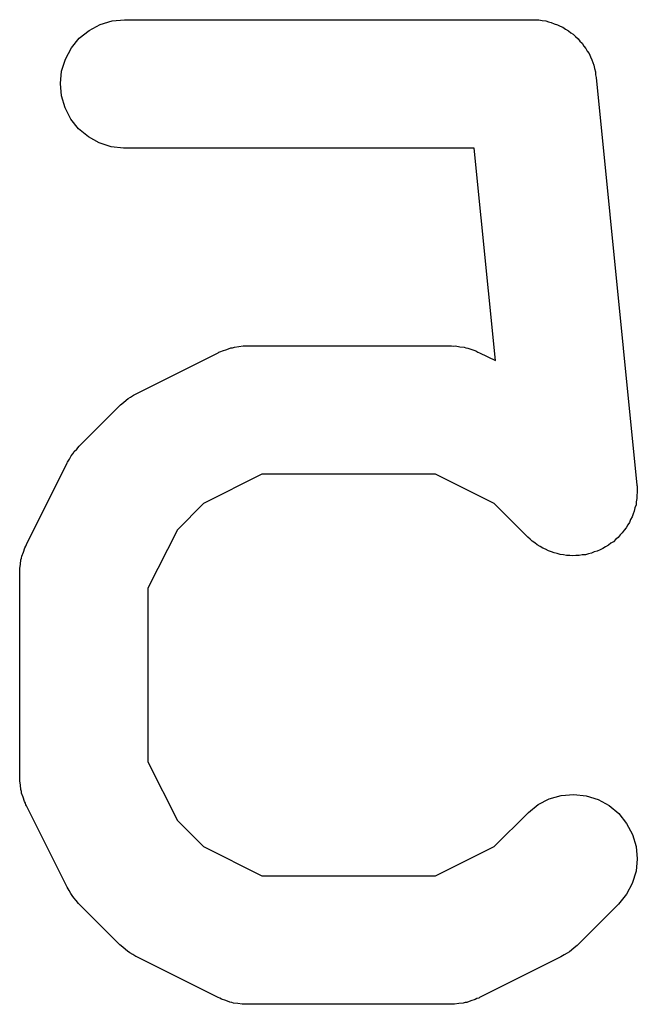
# Model space of a CAD drawing. Extents: x 0.77 to 5.19, y -2.29 to -0.61.
# Tile 13 of 41: x 1.5374 to 1.5658, y -1.5508 to -1.5055. Entities that reach past the tile are written whole.
import ezdxf

# ---------------------------------------------------------------- set-up
doc = ezdxf.new("R2010")
doc.units = 0
doc.header["$MEASUREMENT"] = 0
doc.layers.add('BLACK', color=7, linetype='CONTINUOUS')

msp = doc.modelspace()

# ---------------------------------------------------------------- linework, layer by layer
at = {"layer": 'BLACK', "linetype": 'CONTINUOUS'}
for p, q in [((1.54107, -1.50571), (1.54162, -1.50554)), ((1.54162, -1.50554), (1.54219, -1.50549)), ((1.54219, -1.50549), (1.56094, -1.50549)), ((1.56094, -1.50549), (1.56098, -1.50549)), ((1.56098, -1.50549), (1.56111, -1.5055)), ((1.56111, -1.5055), (1.56124, -1.5055)), ((1.56124, -1.5055), (1.5614, -1.50553)), ((1.5614, -1.50553), (1.56156, -1.50555)), ((1.56156, -1.50555), (1.56168, -1.50559)), ((1.56168, -1.50559), (1.56181, -1.50562)), ((1.56181, -1.50562), (1.56195, -1.50568)), ((1.56195, -1.50568), (1.5621, -1.50573)), ((1.54011, -1.50634), (1.54056, -1.50598)), ((1.54056, -1.50598), (1.54107, -1.50571)), ((1.5621, -1.50573), (1.56222, -1.50579)), ((1.56222, -1.50579), (1.56234, -1.50584)), ((1.56234, -1.50584), (1.56247, -1.50593)), ((1.56247, -1.50593), (1.56261, -1.506)), ((1.56261, -1.506), (1.56271, -1.50609)), ((1.56271, -1.50609), (1.56282, -1.50616)), ((1.53975, -1.50679), (1.54011, -1.50634)), ((1.56282, -1.50616), (1.56293, -1.50627)), ((1.56293, -1.50627), (1.56305, -1.50637)), ((1.56305, -1.50637), (1.56313, -1.50648)), ((1.56313, -1.50648), (1.56323, -1.50657)), ((1.56323, -1.50657), (1.56331, -1.5067)), ((1.53947, -1.5073), (1.53975, -1.50679)), ((1.56331, -1.5067), (1.56341, -1.50682)), ((1.56341, -1.50682), (1.56347, -1.50694)), ((1.56347, -1.50694), (1.56355, -1.50705)), ((1.5393, -1.50785), (1.53947, -1.5073)), ((1.56355, -1.50705), (1.56361, -1.50719)), ((1.56361, -1.50719), (1.56368, -1.50733)), ((1.56368, -1.50733), (1.56372, -1.50746)), ((1.56372, -1.50746), (1.56377, -1.50758)), ((1.53924, -1.50842), (1.5393, -1.50785)), ((1.56377, -1.50758), (1.5638, -1.50774)), ((1.5638, -1.50774), (1.56384, -1.50789)), ((1.56384, -1.50789), (1.56385, -1.50802)), ((1.56385, -1.50802), (1.56388, -1.50815)), ((1.56388, -1.50815), (1.56575, -1.52689)), ((1.53929, -1.50899), (1.53924, -1.50842)), ((1.53946, -1.50955), (1.53929, -1.50899)), ((1.53972, -1.51006), (1.53946, -1.50955)), ((1.54008, -1.51051), (1.53972, -1.51006)), ((1.54053, -1.51088), (1.54008, -1.51051)), ((1.54103, -1.51115), (1.54053, -1.51088)), ((1.54158, -1.51133), (1.54103, -1.51115)), ((1.54215, -1.51139), (1.54158, -1.51133)), ((1.54219, -1.51139), (1.54215, -1.51139)), ((1.55827, -1.51139), (1.54219, -1.51139)), ((1.55925, -1.52116), (1.55827, -1.51139)), ((1.54689, -1.52065), (1.54708, -1.52058)), ((1.54708, -1.52058), (1.54716, -1.52057)), ((1.54716, -1.52057), (1.54724, -1.52054)), ((1.54724, -1.52054), (1.54745, -1.52052)), ((1.54745, -1.52052), (1.54764, -1.52049)), ((1.54764, -1.52049), (1.54773, -1.52049)), ((1.54773, -1.52049), (1.54782, -1.52049)), ((1.54782, -1.52049), (1.55719, -1.52049)), ((1.55719, -1.52049), (1.55723, -1.52049)), ((1.55723, -1.52049), (1.55732, -1.5205)), ((1.55732, -1.5205), (1.55741, -1.52049)), ((1.55741, -1.52049), (1.55761, -1.52053)), ((1.55761, -1.52053), (1.55781, -1.52055)), ((1.55781, -1.52055), (1.55789, -1.52058)), ((1.55789, -1.52058), (1.55797, -1.52059)), ((1.55797, -1.52059), (1.55816, -1.52066)), ((1.54275, -1.52267), (1.5465, -1.5208)), ((1.5465, -1.5208), (1.54653, -1.52078)), ((1.54653, -1.52078), (1.54662, -1.52075)), ((1.54662, -1.52075), (1.54669, -1.52071)), ((1.54669, -1.52071), (1.54689, -1.52065)), ((1.55816, -1.52066), (1.55835, -1.52072)), ((1.55835, -1.52072), (1.55843, -1.52077)), ((1.55843, -1.52077), (1.55851, -1.5208)), ((1.55851, -1.5208), (1.55925, -1.52116)), ((1.54236, -1.52291), (1.54246, -1.52284)), ((1.54246, -1.52284), (1.54261, -1.52276)), ((1.54261, -1.52276), (1.54275, -1.52267)), ((1.54011, -1.5251), (1.54198, -1.52323)), ((1.54198, -1.52323), (1.54201, -1.5232)), ((1.54201, -1.5232), (1.54214, -1.52309)), ((1.54214, -1.52309), (1.54226, -1.52298)), ((1.54226, -1.52298), (1.54236, -1.52291)), ((1.54, -1.52523), (1.54011, -1.5251)), ((1.53966, -1.52569), (1.53974, -1.52555)), ((1.53974, -1.52555), (1.53982, -1.52545)), ((1.53982, -1.52545), (1.53988, -1.52535)), ((1.53988, -1.52535), (1.54, -1.52523)), ((1.53768, -1.52962), (1.53955, -1.52587)), ((1.53955, -1.52587), (1.53957, -1.52583)), ((1.53957, -1.52583), (1.53966, -1.52569)), ((1.54851, -1.52639), (1.54582, -1.52774)), ((1.55649, -1.52639), (1.54851, -1.52639)), ((1.55919, -1.52774), (1.55649, -1.52639)), ((1.56575, -1.52689), (1.56576, -1.52694)), ((1.56576, -1.52694), (1.56576, -1.52708)), ((1.56577, -1.52722), (1.56575, -1.52736)), ((1.56575, -1.52736), (1.56575, -1.52751)), ((1.56576, -1.52708), (1.56577, -1.52722)), ((1.54582, -1.52774), (1.54462, -1.52894)), ((1.56073, -1.52928), (1.55919, -1.52774)), ((1.56571, -1.52779), (1.56566, -1.52793)), ((1.56572, -1.52765), (1.56571, -1.52779)), ((1.56575, -1.52751), (1.56572, -1.52765)), ((1.56558, -1.52821), (1.56553, -1.52834)), ((1.56563, -1.52808), (1.56558, -1.52821)), ((1.56566, -1.52793), (1.56563, -1.52808)), ((1.56533, -1.52872), (1.56526, -1.52885)), ((1.56541, -1.52861), (1.56533, -1.52872)), ((1.56546, -1.52847), (1.56541, -1.52861)), ((1.56553, -1.52834), (1.56546, -1.52847)), ((1.54462, -1.52894), (1.54327, -1.53163)), ((1.56498, -1.52918), (1.56489, -1.52929)), ((1.56508, -1.52908), (1.56498, -1.52918)), ((1.56516, -1.52896), (1.56508, -1.52908)), ((1.56526, -1.52885), (1.56516, -1.52896)), ((1.53765, -1.5297), (1.53768, -1.52962)), ((1.56084, -1.52937), (1.56073, -1.52928)), ((1.56094, -1.52947), (1.56084, -1.52937)), ((1.56106, -1.52955), (1.56094, -1.52947)), ((1.56117, -1.52964), (1.56106, -1.52955)), ((1.5613, -1.52971), (1.56117, -1.52964)), ((1.56444, -1.52965), (1.56431, -1.52972)), ((1.56455, -1.52956), (1.56444, -1.52965)), ((1.56467, -1.52949), (1.56455, -1.52956)), ((1.56478, -1.52938), (1.56467, -1.52949)), ((1.56489, -1.52929), (1.56478, -1.52938)), ((1.53747, -1.53015), (1.53754, -1.52997)), ((1.53754, -1.52997), (1.5376, -1.52977)), ((1.5376, -1.52977), (1.53765, -1.5297)), ((1.56142, -1.52979), (1.5613, -1.52971)), ((1.56155, -1.52984), (1.56142, -1.52979)), ((1.56168, -1.52991), (1.56155, -1.52984)), ((1.56182, -1.52996), (1.56168, -1.52991)), ((1.56195, -1.53001), (1.56182, -1.52996)), ((1.56209, -1.53004), (1.56195, -1.53001)), ((1.56223, -1.53008), (1.56209, -1.53004)), ((1.56237, -1.5301), (1.56223, -1.53008)), ((1.56251, -1.53012), (1.56237, -1.5301)), ((1.56266, -1.53013), (1.56251, -1.53012)), ((1.56323, -1.5301), (1.56309, -1.53013)), ((1.56338, -1.53009), (1.56323, -1.5301)), ((1.56352, -1.53005), (1.56338, -1.53009)), ((1.56366, -1.53002), (1.56352, -1.53005)), ((1.56379, -1.52996), (1.56366, -1.53002)), ((1.56393, -1.52992), (1.56379, -1.52996)), ((1.56406, -1.52986), (1.56393, -1.52992)), ((1.56419, -1.5298), (1.56406, -1.52986)), ((1.56431, -1.52972), (1.56419, -1.5298)), ((1.53737, -1.53072), (1.53741, -1.53052)), ((1.53741, -1.53052), (1.53743, -1.53032)), ((1.53743, -1.53032), (1.53746, -1.53024)), ((1.53746, -1.53024), (1.53747, -1.53015)), ((1.56281, -1.53014), (1.56266, -1.53013)), ((1.56295, -1.53013), (1.56281, -1.53014)), ((1.56309, -1.53013), (1.56295, -1.53013)), ((1.53738, -1.53081), (1.53737, -1.53072)), ((1.53737, -1.5309), (1.53738, -1.53081)), ((1.53737, -1.53094), (1.53737, -1.5309)), ((1.53737, -1.54031), (1.53737, -1.53094)), ((1.54327, -1.53163), (1.54327, -1.53961)), ((1.54327, -1.53961), (1.54462, -1.54231)), ((1.53737, -1.5404), (1.53737, -1.54031)), ((1.53737, -1.54048), (1.53737, -1.5404)), ((1.5374, -1.54068), (1.53737, -1.54048)), ((1.53742, -1.54088), (1.5374, -1.54068)), ((1.53745, -1.54097), (1.53742, -1.54088)), ((1.53746, -1.54105), (1.53745, -1.54097)), ((1.53753, -1.54124), (1.53746, -1.54105)), ((1.53759, -1.54144), (1.53753, -1.54124)), ((1.53763, -1.54151), (1.53759, -1.54144)), ((1.56121, -1.54158), (1.56172, -1.54132)), ((1.56172, -1.54132), (1.56227, -1.54116)), ((1.56227, -1.54116), (1.56285, -1.54111)), ((1.56285, -1.54111), (1.56342, -1.54117)), ((1.56342, -1.54117), (1.56397, -1.54134)), ((1.56397, -1.54134), (1.56448, -1.54162)), ((1.53766, -1.54159), (1.53763, -1.54151)), ((1.53768, -1.54163), (1.53766, -1.54159)), ((1.53955, -1.54538), (1.53768, -1.54163)), ((1.56076, -1.54194), (1.56121, -1.54158)), ((1.56448, -1.54162), (1.56492, -1.54199)), ((1.54462, -1.54231), (1.54582, -1.54351)), ((1.55919, -1.54351), (1.56073, -1.54197)), ((1.56073, -1.54197), (1.56076, -1.54194)), ((1.56492, -1.54199), (1.56528, -1.54244)), ((1.56528, -1.54244), (1.56555, -1.54295)), ((1.56555, -1.54295), (1.56571, -1.5435)), ((1.54582, -1.54351), (1.54851, -1.54486)), ((1.55649, -1.54486), (1.55919, -1.54351)), ((1.56571, -1.5435), (1.56577, -1.54407)), ((1.56577, -1.54407), (1.56571, -1.54464)), ((1.54851, -1.54486), (1.55649, -1.54486)), ((1.56571, -1.54464), (1.56554, -1.5452)), ((1.53964, -1.54552), (1.53955, -1.54538)), ((1.56554, -1.5452), (1.56527, -1.5457)), ((1.53972, -1.54567), (1.53964, -1.54552)), ((1.53979, -1.54576), (1.53972, -1.54567)), ((1.53986, -1.54587), (1.53979, -1.54576)), ((1.53997, -1.54599), (1.53986, -1.54587)), ((1.56527, -1.5457), (1.5649, -1.54615)), ((1.54008, -1.54612), (1.53997, -1.54599)), ((1.54011, -1.54615), (1.54008, -1.54612)), ((1.54198, -1.54802), (1.54011, -1.54615)), ((1.5649, -1.54615), (1.56303, -1.54802)), ((1.54211, -1.54813), (1.54198, -1.54802)), ((1.54223, -1.54824), (1.54211, -1.54813)), ((1.56287, -1.54816), (1.56275, -1.54827)), ((1.563, -1.54805), (1.56287, -1.54816)), ((1.56303, -1.54802), (1.563, -1.54805)), ((1.54233, -1.54831), (1.54223, -1.54824)), ((1.54243, -1.54839), (1.54233, -1.54831)), ((1.54257, -1.54847), (1.54243, -1.54839)), ((1.54271, -1.54856), (1.54257, -1.54847)), ((1.54275, -1.54858), (1.54271, -1.54856)), ((1.5465, -1.55045), (1.54275, -1.54858)), ((1.56226, -1.54858), (1.55851, -1.55045)), ((1.5624, -1.54849), (1.56226, -1.54858)), ((1.56255, -1.54841), (1.5624, -1.54849)), ((1.56265, -1.54834), (1.56255, -1.54841)), ((1.56275, -1.54827), (1.56265, -1.54834)), ((1.54658, -1.55048), (1.5465, -1.55045)), ((1.54665, -1.55052), (1.54658, -1.55048)), ((1.55848, -1.55047), (1.55839, -1.5505)), ((1.55851, -1.55045), (1.55848, -1.55047)), ((1.54685, -1.55059), (1.54665, -1.55052)), ((1.54704, -1.55066), (1.54685, -1.55059)), ((1.54712, -1.55067), (1.54704, -1.55066)), ((1.5472, -1.5507), (1.54712, -1.55067)), ((1.5474, -1.55072), (1.5472, -1.5507)), ((1.5476, -1.55076), (1.5474, -1.55072)), ((1.54769, -1.55075), (1.5476, -1.55076)), ((1.54778, -1.55076), (1.54769, -1.55075)), ((1.54782, -1.55076), (1.54778, -1.55076)), ((1.55719, -1.55076), (1.54782, -1.55076)), ((1.55728, -1.55075), (1.55719, -1.55076)), ((1.55736, -1.55076), (1.55728, -1.55075)), ((1.55756, -1.55073), (1.55736, -1.55076)), ((1.55777, -1.55071), (1.55756, -1.55073)), ((1.55785, -1.55068), (1.55777, -1.55071)), ((1.55793, -1.55067), (1.55785, -1.55068)), ((1.55812, -1.5506), (1.55793, -1.55067)), ((1.55832, -1.55054), (1.55812, -1.5506)), ((1.55839, -1.5505), (1.55832, -1.55054))]:
    msp.add_line(p, q, dxfattribs=at)

doc.saveas('drawing.dxf')
